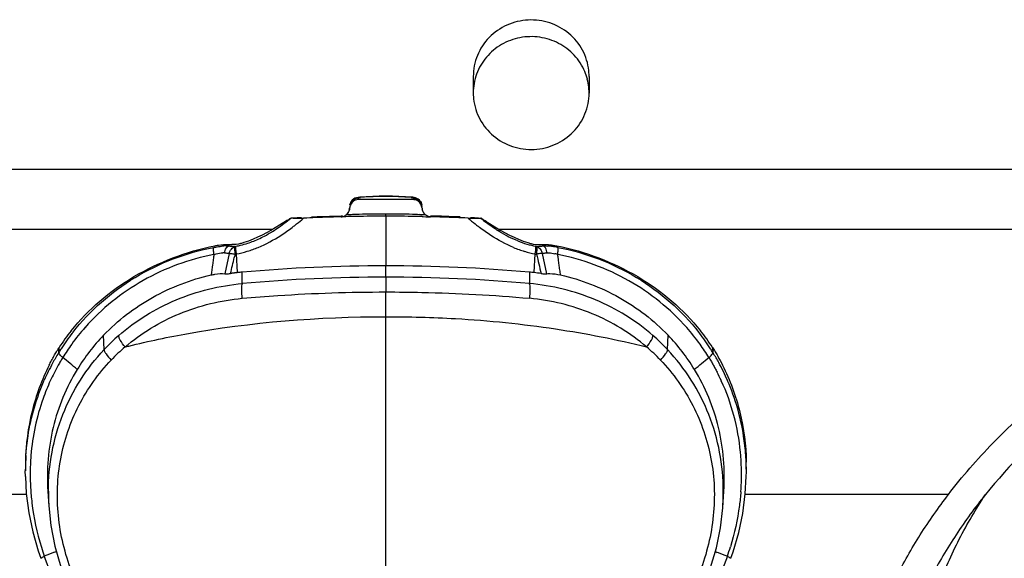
# Model space of a CAD drawing. Header units: millimetres. Extents: x -108 to 621, y -139 to 745.
# Tile 23 of 29: x 279 to 313, y 621 to 640. Entities that reach past the tile are written whole.
import ezdxf

# ---------------------------------------------------------------- set-up
doc = ezdxf.new("R2010")
doc.units = ezdxf.units.MM
doc.header["$LTSCALE"] = 23.1
doc.layers.get('0').update_dxf_attribs({"linetype": 'CONTINUOUS'})

msp = doc.modelspace()

# ---------------------------------------------------------------- linework, layer by layer
at = {"color": 7, "linetype": 'CONTINUOUS'}
for p, q in [((294.908, 637.677), (294.908, 637.102)), ((298.908, 637.677), (298.898, 637.88)), ((298.908, 637.677), (298.908, 637.102)), ((298.908, 637.102), (298.898, 637.305)), ((294.909, 637.102), (294.919, 636.898)), ((292.794, 633.508), (292.794, 633.508)), ((292.842, 633.422), (290.941, 633.422)), ((293.088, 633.356), (293.051, 633.401)), ((290.392, 632.861), (290.349, 632.857)), ((290.456, 632.832), (290.351, 632.829)), ((290.506, 632.833), (290.456, 632.831)), ((290.608, 632.835), (290.506, 632.833)), ((290.641, 632.836), (290.608, 632.835)), ((293.141, 632.836), (293.176, 632.835)), ((293.176, 632.835), (293.277, 632.833)), ((293.277, 632.833), (293.339, 632.831)), ((293.339, 632.832), (293.432, 632.829)), ((288.311, 632.598), (288.216, 632.537)), ((288.371, 632.637), (288.311, 632.598)), ((288.4, 632.655), (288.371, 632.637)), ((295.382, 632.655), (295.411, 632.637)), ((295.411, 632.637), (295.471, 632.598)), ((295.471, 632.598), (295.566, 632.537)), ((286.457, 631.822), (286.457, 631.875)), ((297.326, 631.831), (297.326, 631.822)), ((286.773, 630.903), (286.735, 631.547)), ((291.891, 630.745), (291.891, 631.136)), ((280.604, 628.148), (280.618, 628.322)), ((303.164, 628.322), (303.178, 628.148)), ((279.448, 624.193), (279.447, 624.056)), ((279.449, 623.868), (279.447, 624.056)), ((304.335, 624.056), (304.335, 624.193)), ((280.224, 623.356), (280.258, 622.836))]:
    msp.add_line(p, q, dxfattribs=at)
at = {"color": 9, "linetype": 'CONTINUOUS'}
for p, q in [((329.123, 634.459), (254.659, 634.459)), ((290.941, 633.444), (290.941, 633.472)), ((292.841, 633.472), (292.841, 633.444)), ((290.351, 632.848), (290.351, 632.835)), ((290.351, 632.835), (290.351, 632.829)), ((291.891, 632.849), (291.891, 632.925)), ((291.891, 632.849), (291.891, 631.136)), ((293.432, 632.829), (293.432, 632.848)), ((287.982, 632.394), (260.076, 632.394)), ((323.742, 632.394), (295.8, 632.394)), ((286.669, 631.804), (286.712, 631.812)), ((286.489, 631.567), (286.338, 630.862)), ((286.688, 631.539), (286.735, 631.547)), ((297.009, 630.903), (297.047, 631.547)), ((297.444, 630.863), (297.294, 631.567)), ((286.937, 630.657), (286.934, 630.919)), ((296.846, 630.919), (296.845, 630.527)), ((286.937, 630.527), (286.937, 630.657)), ((291.891, 630.745), (291.891, 630.236)), ((291.891, 629.381), (291.891, 630.236)), ((291.891, 606.457), (291.891, 629.381)), ((282.17, 628.248), (282.148, 628.74)), ((301.612, 628.248), (301.635, 628.74)), ((279.486, 623.24), (272.474, 623.24)), ((311.309, 623.24), (304.297, 623.24)), ((280.11, 621.09), (280.101, 621.113)), ((280.329, 620.514), (280.11, 621.09)), ((303.681, 621.113), (303.378, 620.313))]:
    msp.add_line(p, q, dxfattribs=at)
at = {"color": 7, "linetype": 'CONTINUOUS'}
for points in [[(293.051, 633.401), (293.008, 633.438), (292.962, 633.465), (292.915, 633.485), (292.867, 633.498), (292.818, 633.506), (292.792, 633.508)], [(293.141, 633.183), (293.136, 633.24), (293.117, 633.302), (293.088, 633.356)], [(290.349, 632.857), (289.947, 632.845), (289.523, 632.83), (289.329, 632.822)], [(294.453, 632.822), (294.26, 632.83), (293.835, 632.845), (293.433, 632.857)], [(279.449, 623.868), (279.482, 623.275), (279.568, 622.611), (279.705, 621.951), (279.892, 621.299), (279.98, 621.041)], [(303.802, 621.041), (303.881, 621.269), (304.071, 621.926), (304.211, 622.592), (304.299, 623.262), (304.333, 623.87)], [(303.002, 620.455), (303.097, 620.718), (303.3, 621.406), (303.441, 622.095), (303.521, 622.783), (303.558, 623.356)], [(280.257, 622.855), (280.329, 622.173), (280.469, 621.459), (280.677, 620.744), (280.78, 620.455)]]:
    msp.add_lwpolyline(points, dxfattribs=at)
for centre, radius, start, end in [((296.992, 637.097), 1.917, 14.6541, 22.9046), ((297.007, 637.1), 1.901, 6.1874, 14.666), ((291.892, 621.691), 11.852, 85.637, 94.3627), ((290.995, 633.091), 0.356, 163.4805, 173.9205), ((292.841, 633.147), 0.275, 79.0486, 89.9331), ((291.78, 573.107), 59.739, 91.57855, 91.78637), ((292.829, 535.019), 97.841, 91.45164, 91.57856), ((290.312, 633.162), 0.339, 301.6746, 307.2859), ((290.325, 633.141), 0.315, 323.9507, 357.0898), ((291.179, 633.091), 0.54, 173.6694, 176.1897), ((291.769, 582.203), 50.646, 91.0233, 91.2763), ((291.878, 574.915), 57.934, 89.98718, 91.00218), ((291.889, 572.539), 60.31, 89.02111, 89.9984), ((291.948, 575.918), 56.93, 88.7994, 89.0222), ((293.449, 633.134), 0.304, 224.2698, 232.6976), ((293.47, 633.162), 0.339, 232.7167, 238.3378), ((291.808, 568.997), 63.853, 88.34843, 88.54271), ((292.255, 580.832), 52.037, 87.5793, 88.7019), ((291.925, 573.065), 59.784, 88.14099, 88.34843), ((291.938, 627.156), 6.539, 122.0213, 122.7577), ((288.84, 636.826), 4.048, 270.0673, 270.9796), ((288.827, 637.929), 5.152, 270.9243, 271.6956), ((288.851, 637.118), 4.34, 271.6917, 272.664), ((292.944, 551.597), 81.278, 92.43976, 92.74491), ((291.118, 593.416), 39.419, 92.0598, 92.3746), ((291.35, 586.945), 45.894, 91.7894, 92.0599), ((291.956, 574.078), 58.77, 87.92842, 88.13938), ((291.894, 572.348), 60.501, 87.72355, 87.92842), ((291.88, 571.964), 60.886, 87.3177, 87.72463), ((291.525, 626.656), 7.132, 57.2621, 57.6136), ((304.967, 631.862), 7.642, 179.9007, 180.2314), ((319.131, 623.629), 33.393, 166.2979, 166.4987), ((291.889, 574.599), 56.537, 89.9973, 95.0271), ((291.894, 574.619), 56.517, 84.9734, 90.0032), ((287.555, 623.822), 7.124, 95.0286, 96.299), ((296.207, 623.631), 7.316, 83.7068, 84.9841), ((296.134, 622.993), 7.958, 81.9231, 83.6854), ((286.297, 624.683), 6.745, 141.373, 147.3443), ((297.485, 624.682), 6.746, 32.6581, 38.6264), ((287.208, 623.899), 7.003, 136.2708, 148.4465), ((296.574, 623.899), 7.003, 31.5533, 43.7291), ((287.658, 624.03), 8.21, 176.989, 179.8172), ((287.654, 624.193), 8.206, 178.5389, 180.0001), ((287.564, 624.035), 8.116, 176.0554, 176.9857), ((296.2, 624.033), 8.135, 2.7797, 3.945), ((296.108, 624.029), 8.227, 0.1897, 2.778), ((296.113, 624.192), 8.221, 0.006, 1.1715), ((296.075, 624.029), 8.26, 358.8985, 0.1917), ((277.524, 628.922), 8.215, 290.8944, 291.4129), ((306.261, 628.927), 8.221, 248.5943, 249.1014)]:
    msp.add_arc(centre, radius, start, end, dxfattribs=at)
at = {"color": 9, "linetype": 'CONTINUOUS'}
for centre, radius, start, end in [((291.855, 622.595), 10.936, 92.8926, 94.4136), ((291.891, 621.926), 11.606, 87.0962, 92.9047), ((291.923, 622.545), 10.985, 85.5848, 87.0972), ((290.941, 633.161), 0.312, 90.0427, 100.8694), ((291.608, 613.339), 19.583, 92.7889, 93.192), ((291.586, 613.782), 19.14, 92.5345, 92.7883), ((291.561, 614.369), 18.553, 91.8414, 92.5367), ((292.217, 614.267), 18.654, 87.4655, 88.158), ((292.189, 613.616), 19.306, 87.1725, 87.4677), ((292.165, 613.145), 19.778, 86.8142, 87.1722), ((293.436, 633.145), 0.295, 183.0858, 193.8216), ((284.735, 637.456), 6.073, 303.9808, 306.8048), ((283.686, 638.858), 7.824, 306.8026, 309.0731), ((284.319, 638.208), 7.2, 307.0628, 308.0783), ((291.868, 572.9), 59.968, 92.76479, 93.03242), ((284.152, 638.423), 7.472, 308.0754, 308.5845), ((283.786, 638.876), 8.055, 308.6071, 310.829), ((301.917, 641.322), 11.162, 229.9106, 231.5287), ((291.909, 572.705), 60.163, 86.97194, 87.23343), ((300.695, 639.796), 9.207, 231.5738, 231.9875), ((300.233, 639.204), 8.456, 231.982, 232.836), ((300.223, 639.017), 8.028, 230.9436, 232.7332), ((299.446, 638), 6.747, 232.7516, 234.0719), ((285.891, 635.597), 3.882, 294.2806, 297.8492), ((285.652, 636.046), 4.391, 297.8708, 301.7421), ((285.282, 636.648), 5.097, 301.7161, 303.9508), ((284.764, 637.609), 6.453, 302.8735, 307.1166), ((286.424, 629.621), 2.202, 91.0493, 95.2677), ((286.417, 629.873), 1.95, 88.8415, 91.0033), ((286.471, 630.456), 1.363, 81.6224, 82.9238), ((286.059, 635.213), 3.463, 280.8606, 282.4819), ((286.064, 635.194), 3.444, 282.4791, 286.9782), ((286.034, 635.277), 3.531, 287.0387, 294.2982), ((297.728, 635.22), 3.471, 248.3045, 253.8202), ((297.72, 635.202), 3.452, 253.8549, 259.1452), ((297.711, 635.151), 3.4, 259.1398, 259.864), ((297.467, 628.532), 3.294, 92.4638, 93.1637), ((297.351, 629.513), 2.31, 84.7582, 86.8334), ((297.32, 629.198), 2.627, 80.829, 84.7262), ((286.293, 630.786), 0.799, 88.0041, 91.8089), ((288.989, 631.907), 2.33, 187.1795, 188.1192), ((289.277, 631.948), 2.621, 188.1135, 188.9904), ((297.822, 635.495), 4.023, 247.772, 253.5306), ((297.859, 635.618), 4.151, 253.5212, 258.7233), ((296.881, 631.461), 0.426, 14.4089, 21.3367), ((297.427, 630.2), 1.389, 76.2487, 77.5024), ((297.285, 628.966), 2.861, 80.0521, 80.8761), ((297.401, 630.093), 1.499, 73.5944, 76.2334), ((297.274, 628.899), 2.93, 79.022, 80.0518), ((291.897, 574.131), 56.614, 90.0062, 95.0261), ((291.89, 574.245), 56.5, 84.9689, 89.9988), ((287.136, 624.105), 7.682, 142.1703, 147.1199), ((287.159, 624.015), 7.542, 138.4858, 144.1116), ((287.171, 624.079), 7.726, 141.9427, 142.1746), ((296.627, 624.018), 7.537, 35.855, 41.4415), ((296.612, 624.079), 7.725, 37.8222, 38.0576), ((296.648, 624.106), 7.68, 32.8837, 37.8265), ((287.132, 624.035), 7.507, 144.1184, 148.3603), ((287.374, 623.341), 7.152, 131.1137, 136.6819), ((296.408, 623.341), 7.152, 43.318, 48.8863), ((296.651, 624.036), 7.507, 31.6397, 35.8506), ((287.152, 624.097), 7.7, 148.4501, 151.4658), ((287.311, 624), 7.887, 148.2651, 148.4543), ((287.075, 624.145), 7.609, 147.1261, 148.2609), ((287.343, 623.166), 6.825, 130.7437, 136.261), ((296.439, 623.166), 6.825, 43.739, 49.2563), ((296.709, 624.147), 7.606, 31.7382, 32.8774), ((287.124, 624.113), 7.667, 151.4711, 156.3139), ((296.659, 624.113), 7.667, 23.4986, 28.7516), ((287.132, 624.034), 7.507, 153.0707, 155.3243), ((296.646, 624.032), 7.513, 24.6859, 27.2387), ((296.56, 623.998), 7.604, 5.3502, 24.6496), ((296.282, 623.964), 7.885, 4.1802, 5.407), ((287.584, 623.951), 7.969, 175.38, 177.8084), ((296.158, 623.956), 8.009, 1.5856, 4.178), ((287.745, 623.946), 8.13, 179.0897, 180.4259), ((287.691, 623.947), 8.076, 177.8064, 179.0903), ((296.052, 623.952), 8.115, 0.2135, 1.5876), ((287.774, 623.946), 8.159, 180.4259, 181.8219), ((287.835, 623.948), 8.22, 181.823, 183.2761), ((295.866, 623.954), 8.301, 355.7511, 358.7853), ((295.965, 623.952), 8.202, 358.7876, 0.2135), ((287.883, 623.332), 7.641, 179.8192, 183.5764), ((295.901, 623.332), 7.639, 356.4594, 0.1813), ((288.907, 624.14), 9.312, 196.968, 198.97), ((294.856, 624.14), 9.33, 341.0675, 343.1498)]:
    msp.add_arc(centre, radius, start, end, dxfattribs=at)
at = {"color": 7, "linetype": 'CONTINUOUS'}
for points, knots in [([(298.898, 637.88), (298.871, 638.124), (298.72, 638.609), (298.236, 639.195), (297.565, 639.566), (296.802, 639.668), (296.054, 639.489), (295.425, 639.052), (295.007, 638.419), (294.909, 637.922), (294.909, 637.677)], [0, 0, 0, 0, 0.123533, 0.248083, 0.373888, 0.500451, 0.626885, 0.752369, 0.876588, 1, 1, 1, 1]), ([(298.758, 637.843), (298.671, 638.049), (298.42, 638.435), (297.871, 638.852), (297.21, 639.065), (296.514, 639.049), (295.864, 638.807), (295.335, 638.365), (294.989, 637.774), (294.909, 637.324), (294.909, 637.102)], [0, 0, 0, 0, 0.12404, 0.249225, 0.375353, 0.501812, 0.627841, 0.752871, 0.876761, 1, 1, 1, 1]), ([(294.919, 636.898), (294.946, 636.654), (295.097, 636.17), (295.581, 635.584), (296.252, 635.213), (297.015, 635.111), (297.763, 635.29), (298.391, 635.727), (298.81, 636.36), (298.908, 636.857), (298.908, 637.102)], [0, 0, 0, 0, 0.123533, 0.248083, 0.373889, 0.500451, 0.626884, 0.752369, 0.876588, 1, 1, 1, 1]), ([(290.99, 633.508), (290.915, 633.503), (290.759, 633.463), (290.664, 633.322), (290.648, 633.247)], [0, 0, 0, 0, 0.495988, 1, 1, 1, 1]), ([(293.141, 633.129), (293.136, 633.178), (293.105, 633.276), (293.034, 633.351), (292.991, 633.378)], [0, 0, 0, 0, 0.49885, 1, 1, 1, 1]), ([(288.471, 632.7), (288.481, 632.706), (288.516, 632.728), (288.552, 632.75), (288.579, 632.765)], [0, 0, 0, 0, 0.277547, 1, 1, 1, 1]), ([(288.579, 632.765), (288.582, 632.767), (288.595, 632.773), (288.608, 632.78), (288.618, 632.784)], [0, 0, 0, 0, 0.290058, 1, 1, 1, 1]), ([(288.695, 632.783), (288.69, 632.784), (288.674, 632.786), (288.657, 632.787), (288.645, 632.788)], [0, 0, 0, 0, 0.287345, 1, 1, 1, 1]), ([(288.695, 632.783), (288.706, 632.782), (288.756, 632.778), (288.806, 632.777), (288.845, 632.777)], [0, 0, 0, 0, 0.216913, 1, 1, 1, 1]), ([(294.729, 632.782), (294.793, 632.779), (294.912, 632.776), (295.032, 632.777), (295.087, 632.783)], [0, 0, 0, 0, 0.538166, 1, 1, 1, 1]), ([(295.087, 632.783), (295.092, 632.784), (295.108, 632.786), (295.125, 632.787), (295.137, 632.788)], [0, 0, 0, 0, 0.28733, 1, 1, 1, 1]), ([(295.204, 632.765), (295.2, 632.767), (295.187, 632.773), (295.174, 632.78), (295.165, 632.784)], [0, 0, 0, 0, 0.290061, 1, 1, 1, 1]), ([(295.204, 632.765), (295.214, 632.759), (295.262, 632.731), (295.309, 632.702), (295.345, 632.679)], [0, 0, 0, 0, 0.214048, 1, 1, 1, 1]), ([(325.54, 632.394), (324.357, 631.79), (321.999, 630.555), (317.422, 627.868), (314.256, 625.306), (312.587, 623.24)], [0, 0, 0, 0, 0.250021, 0.500332, 1, 1, 1, 1]), ([(281.027, 628.893), (281.324, 629.265), (281.994, 629.96), (283.187, 630.807), (284.532, 631.451), (285.498, 631.732), (285.994, 631.83)], [0, 0, 0, 0, 0.242587, 0.489346, 0.742129, 1, 1, 1, 1]), ([(285.994, 631.83), (286.034, 631.838), (286.187, 631.865), (286.343, 631.877), (286.457, 631.875)], [0, 0, 0, 0, 0.264577, 1, 1, 1, 1]), ([(286.457, 631.875), (286.467, 631.875), (286.507, 631.875), (286.547, 631.874), (286.577, 631.872)], [0, 0, 0, 0, 0.260623, 1, 1, 1, 1]), ([(286.988, 631.937), (286.952, 631.925), (286.818, 631.887), (286.678, 631.867), (286.577, 631.872)], [0, 0, 0, 0, 0.271349, 1, 1, 1, 1]), ([(296.795, 631.937), (296.83, 631.925), (296.964, 631.887), (297.104, 631.867), (297.205, 631.872)], [0, 0, 0, 0, 0.271337, 1, 1, 1, 1]), ([(297.205, 631.872), (297.215, 631.873), (297.255, 631.874), (297.295, 631.875), (297.326, 631.875)], [0, 0, 0, 0, 0.239083, 1, 1, 1, 1]), ([(297.325, 631.875), (297.337, 631.875), (297.385, 631.876), (297.434, 631.874), (297.47, 631.872)], [0, 0, 0, 0, 0.24158, 1, 1, 1, 1]), ([(297.47, 631.872), (297.496, 631.87), (297.603, 631.862), (297.708, 631.846), (297.788, 631.83)], [0, 0, 0, 0, 0.241051, 1, 1, 1, 1]), ([(297.788, 631.83), (298.284, 631.732), (299.25, 631.451), (300.596, 630.807), (301.788, 629.96), (302.458, 629.265), (302.755, 628.893)], [0, 0, 0, 0, 0.257871, 0.510654, 0.757414, 1, 1, 1, 1]), ([(282.148, 628.74), (282.64, 629.254), (283.796, 630.144), (285.157, 630.661), (285.861, 630.822)], [0, 0, 0, 0, 0.4965, 1, 1, 1, 1]), ([(285.861, 630.822), (285.905, 630.832), (286.063, 630.863), (286.226, 630.875), (286.341, 630.863)], [0, 0, 0, 0, 0.280267, 1, 1, 1, 1]), ([(286.338, 630.862), (286.351, 630.861), (286.416, 630.859), (286.48, 630.865), (286.53, 630.872)], [0, 0, 0, 0, 0.213727, 1, 1, 1, 1]), ([(286.773, 630.903), (286.772, 630.898), (286.756, 630.904), (286.743, 630.898), (286.728, 630.898), (286.707, 630.895), (286.682, 630.892), (286.642, 630.887), (286.591, 630.881), (286.551, 630.875), (286.53, 630.872)], [0, 0, 0, 0, 0.063897, 0.124718, 0.187705, 0.250161, 0.375193, 0.500196, 0.750141, 1, 1, 1, 1]), ([(297.252, 630.872), (297.27, 630.87), (297.333, 630.862), (297.398, 630.858), (297.444, 630.863)], [0, 0, 0, 0, 0.278805, 1, 1, 1, 1]), ([(297.444, 630.863), (297.479, 630.867), (297.639, 630.874), (297.799, 630.85), (297.921, 630.822)], [0, 0, 0, 0, 0.214052, 1, 1, 1, 1]), ([(297.921, 630.822), (298.625, 630.661), (299.986, 630.144), (301.142, 629.254), (301.635, 628.74)], [0, 0, 0, 0, 0.503519, 1, 1, 1, 1]), ([(280.268, 627.707), (280.295, 627.76), (280.336, 627.839), (280.392, 627.944), (280.436, 628.021), (280.48, 628.098), (280.517, 628.161), (280.548, 628.211), (280.567, 628.242), (280.583, 628.267), (280.593, 628.282), (280.599, 628.295), (280.607, 628.303), (280.611, 628.311), (280.615, 628.324), (280.618, 628.322)], [0, 0, 0, 0, 0.252595, 0.378218, 0.503394, 0.628129, 0.752436, 0.814432, 0.876329, 0.907217, 0.938302, 0.953954, 0.968102, 0.985401, 1, 1, 1, 1]), ([(303.164, 628.322), (303.178, 628.297), (303.212, 628.249), (303.272, 628.148), (303.378, 627.97), (303.461, 627.813), (303.514, 627.707)], [0, 0, 0, 0, 0.123527, 0.247449, 0.496541, 1, 1, 1, 1]), ([(280.268, 627.707), (280.014, 627.199), (279.616, 626.118), (279.465, 624.976), (279.45, 624.402)], [0, 0, 0, 0, 0.497257, 1, 1, 1, 1]), ([(281.24, 627.563), (281.052, 627.254), (280.72, 626.605), (280.266, 625.211), (280.176, 624.091), (280.224, 623.356)], [0, 0, 0, 0, 0.247372, 0.49615, 1, 1, 1, 1]), ([(303.558, 623.356), (303.606, 624.091), (303.489, 625.572), (302.919, 626.946), (302.542, 627.563)], [0, 0, 0, 0, 0.504624, 1, 1, 1, 1]), ([(303.514, 627.707), (303.771, 627.193), (304.173, 626.098), (304.321, 624.941), (304.333, 624.36)], [0, 0, 0, 0, 0.497228, 1, 1, 1, 1]), ([(312.587, 623.24), (312.227, 622.795), (311.551, 621.87), (310.684, 620.389), (309.918, 618.858), (309.438, 617.825), (309.199, 617.309)], [0, 0, 0, 0, 0.250657, 0.501014, 0.750922, 1, 1, 1, 1])]:
    msp.add_open_spline(points, degree=3, knots=knots, dxfattribs=at)
at = {"color": 9, "linetype": 'CONTINUOUS'}
for points in [[(290.99, 633.508), (290.999, 633.509), (291.007, 633.504), (291.014, 633.498)], [(292.794, 633.508), (292.785, 633.509), (292.777, 633.504), (292.77, 633.498)], [(290.647, 633.241), (290.659, 633.295), (290.689, 633.349), (290.729, 633.388)], [(290.729, 633.388), (290.77, 633.428), (290.826, 633.456), (290.883, 633.467)], [(290.941, 633.444), (290.941, 633.436), (290.941, 633.429), (290.941, 633.422)], [(292.841, 633.472), (292.917, 633.473), (292.999, 633.441), (293.054, 633.387)], [(292.842, 633.422), (292.841, 633.429), (292.841, 633.436), (292.841, 633.444)], [(293.054, 633.387), (293.094, 633.348), (293.124, 633.294), (293.135, 633.238)], [(290.641, 633.129), (290.637, 633.057), (290.603, 632.982), (290.551, 632.932)], [(291.891, 632.925), (291.582, 632.925), (291.274, 632.922), (290.965, 632.912)], [(292.816, 632.912), (292.508, 632.922), (292.2, 632.925), (291.891, 632.925)], [(293.195, 632.974), (293.174, 633.004), (293.158, 633.039), (293.15, 633.074)], [(295.808, 632.32), (295.698, 632.388), (295.591, 632.46), (295.487, 632.536)], [(287.488, 631.774), (287.76, 631.888), (288.02, 632.03), (288.267, 632.189)], [(295.519, 632.187), (295.384, 632.275), (295.253, 632.368), (295.125, 632.465)], [(296.3, 631.772), (296.027, 631.883), (295.766, 632.026), (295.519, 632.187)], [(296.445, 631.995), (296.223, 632.083), (296.01, 632.194), (295.808, 632.32)], [(286.629, 631.781), (286.642, 631.79), (286.655, 631.798), (286.669, 631.804)], [(286.735, 631.547), (286.861, 631.57), (286.986, 631.601), (287.109, 631.638)], [(287.109, 631.638), (287.237, 631.676), (287.364, 631.723), (287.488, 631.774)], [(297.047, 631.547), (297.063, 631.544), (297.078, 631.541), (297.094, 631.539)], [(303.193, 628.125), (303.188, 628.133), (303.183, 628.141), (303.178, 628.148)], [(303.381, 627.801), (303.321, 627.911), (303.257, 628.019), (303.193, 628.125)]]:
    msp.add_open_spline(points, degree=3, dxfattribs=at)
at = {"color": 7, "linetype": 'CONTINUOUS'}
for points in [[(290.747, 633.344), (290.703, 633.304), (290.67, 633.249), (290.653, 633.192)], [(290.941, 633.422), (290.871, 633.422), (290.798, 633.391), (290.747, 633.344)], [(292.991, 633.378), (292.962, 633.396), (292.928, 633.41), (292.893, 633.417)], [(290.351, 632.829), (290.4, 632.831), (290.449, 632.848), (290.49, 632.873)], [(290.518, 632.892), (290.541, 632.91), (290.562, 632.932), (290.58, 632.956)], [(290.628, 633.066), (290.635, 633.086), (290.639, 633.106), (290.64, 633.127)], [(293.141, 633.129), (293.145, 633.054), (293.179, 632.975), (293.231, 632.922)], [(293.432, 632.829), (293.383, 632.831), (293.333, 632.848), (293.292, 632.873)], [(288.216, 632.537), (287.833, 632.291), (287.42, 632.081), (286.988, 631.937)], [(288.645, 632.788), (288.636, 632.788), (288.626, 632.787), (288.618, 632.784)], [(295.137, 632.788), (295.146, 632.788), (295.156, 632.787), (295.165, 632.784)], [(295.566, 632.537), (295.949, 632.291), (296.362, 632.081), (296.795, 631.937)], [(297.094, 631.539), (297.148, 631.317), (297.197, 631.094), (297.252, 630.872)], [(286.53, 630.872), (286.576, 631.056), (286.617, 631.241), (286.661, 631.425)], [(281.24, 627.563), (281.075, 627.701), (280.907, 627.836), (280.74, 627.974)], [(302.542, 627.563), (302.707, 627.702), (302.876, 627.836), (303.042, 627.974)], [(280.453, 621.247), (280.336, 621.203), (280.218, 621.159), (280.101, 621.113)], [(303.329, 621.247), (303.446, 621.202), (303.564, 621.159), (303.681, 621.113)]]:
    msp.add_open_spline(points, degree=3, dxfattribs=at)
at = {"color": 9, "linetype": 'CONTINUOUS'}
for points, knots in [([(290.941, 633.472), (290.941, 633.481), (290.974, 633.494), (290.996, 633.497), (291.014, 633.498)], [0, 0, 0, 0, 0.327109, 1, 1, 1, 1]), ([(292.769, 633.498), (292.786, 633.497), (292.809, 633.494), (292.84, 633.481), (292.841, 633.472)], [0, 0, 0, 0, 0.667815, 1, 1, 1, 1]), ([(312.351, 617.695), (312.698, 618.539), (313.481, 620.193), (314.953, 622.51), (316.73, 624.603), (318.741, 626.467), (320.911, 628.139), (323.946, 630.168), (326.323, 631.529), (327.924, 632.403)], [0, 0, 0, 0, 0.12505, 0.250081, 0.37507, 0.500088, 0.625098, 0.75009, 1, 1, 1, 1]), ([(285.951, 631.775), (285.974, 631.779), (286.063, 631.795), (286.154, 631.807), (286.221, 631.814)], [0, 0, 0, 0, 0.255064, 1, 1, 1, 1]), ([(286.321, 631.584), (286.325, 631.61), (286.348, 631.699), (286.4, 631.79), (286.457, 631.822)], [0, 0, 0, 0, 0.293139, 1, 1, 1, 1]), ([(286.457, 631.822), (286.473, 631.822), (286.534, 631.819), (286.595, 631.814), (286.639, 631.808)], [0, 0, 0, 0, 0.267652, 1, 1, 1, 1]), ([(286.669, 631.804), (286.664, 631.781), (286.667, 631.717), (286.672, 631.655), (286.677, 631.616)], [0, 0, 0, 0, 0.377501, 1, 1, 1, 1]), ([(286.713, 631.712), (286.712, 631.723), (286.71, 631.756), (286.708, 631.79), (286.712, 631.812)], [0, 0, 0, 0, 0.327651, 1, 1, 1, 1]), ([(297.07, 631.712), (297.07, 631.723), (297.073, 631.756), (297.075, 631.789), (297.07, 631.812)], [0, 0, 0, 0, 0.310742, 1, 1, 1, 1]), ([(297.094, 631.539), (297.103, 631.594), (297.112, 631.681), (297.12, 631.772), (297.113, 631.804)], [0, 0, 0, 0, 0.62598, 1, 1, 1, 1]), ([(297.113, 631.804), (297.126, 631.806), (297.183, 631.814), (297.241, 631.818), (297.285, 631.821)], [0, 0, 0, 0, 0.230361, 1, 1, 1, 1]), ([(297.113, 631.804), (297.13, 631.796), (297.203, 631.752), (297.254, 631.677), (297.278, 631.616)], [0, 0, 0, 0, 0.231515, 1, 1, 1, 1]), ([(297.326, 631.822), (297.338, 631.823), (297.389, 631.823), (297.44, 631.822), (297.478, 631.82)], [0, 0, 0, 0, 0.241818, 1, 1, 1, 1]), ([(297.462, 631.584), (297.457, 631.61), (297.434, 631.699), (297.383, 631.79), (297.326, 631.822)], [0, 0, 0, 0, 0.293209, 1, 1, 1, 1]), ([(281.087, 628.841), (281.676, 629.593), (283.158, 630.894), (284.999, 631.59), (285.951, 631.775)], [0, 0, 0, 0, 0.49613, 1, 1, 1, 1]), ([(285.958, 631.531), (285.105, 631.363), (283.453, 630.758), (282.08, 629.655), (281.512, 629.013)], [0, 0, 0, 0, 0.503702, 1, 1, 1, 1]), ([(285.958, 631.531), (285.947, 631.472), (285.935, 631.354), (285.9, 631.118), (285.877, 630.94), (285.861, 630.822)], [0, 0, 0, 0, 0.249851, 0.499786, 1, 1, 1, 1]), ([(285.958, 631.531), (285.951, 631.581), (285.944, 631.662), (285.941, 631.746), (285.951, 631.775)], [0, 0, 0, 0, 0.62464, 1, 1, 1, 1]), ([(285.958, 631.531), (285.985, 631.539), (286.086, 631.566), (286.19, 631.581), (286.268, 631.584)], [0, 0, 0, 0, 0.261876, 1, 1, 1, 1]), ([(286.321, 631.584), (286.336, 631.583), (286.392, 631.581), (286.448, 631.575), (286.489, 631.567)], [0, 0, 0, 0, 0.271978, 1, 1, 1, 1]), ([(286.489, 631.567), (286.494, 631.589), (286.522, 631.671), (286.577, 631.745), (286.629, 631.781)], [0, 0, 0, 0, 0.266557, 1, 1, 1, 1]), ([(286.489, 631.567), (286.503, 631.566), (286.57, 631.56), (286.636, 631.549), (286.688, 631.539)], [0, 0, 0, 0, 0.210091, 1, 1, 1, 1]), ([(286.735, 631.547), (286.732, 631.562), (286.724, 631.617), (286.716, 631.672), (286.713, 631.712)], [0, 0, 0, 0, 0.27294, 1, 1, 1, 1]), ([(297.047, 631.547), (297.05, 631.563), (297.059, 631.618), (297.066, 631.673), (297.07, 631.712)], [0, 0, 0, 0, 0.288901, 1, 1, 1, 1]), ([(297.294, 631.567), (297.28, 631.566), (297.212, 631.56), (297.146, 631.549), (297.094, 631.539)], [0, 0, 0, 0, 0.210097, 1, 1, 1, 1]), ([(297.294, 631.567), (297.306, 631.57), (297.362, 631.579), (297.418, 631.582), (297.462, 631.584)], [0, 0, 0, 0, 0.22745, 1, 1, 1, 1]), ([(297.462, 631.584), (297.482, 631.584), (297.572, 631.584), (297.661, 631.571), (297.728, 631.556)], [0, 0, 0, 0, 0.23282, 1, 1, 1, 1]), ([(297.921, 630.822), (297.913, 630.881), (297.897, 630.999), (297.877, 631.147), (297.861, 631.265), (297.851, 631.339), (297.842, 631.398), (297.838, 631.435), (297.833, 631.465), (297.831, 631.487), (297.827, 631.509), (297.822, 631.524), (297.824, 631.531)], [0, 0, 0, 0, 0.25017, 0.500209, 0.625183, 0.750127, 0.812596, 0.875036, 0.906339, 0.937332, 0.96901, 1, 1, 1, 1]), ([(297.824, 631.531), (297.831, 631.581), (297.838, 631.662), (297.841, 631.746), (297.831, 631.775)], [0, 0, 0, 0, 0.624644, 1, 1, 1, 1]), ([(302.277, 629.006), (301.709, 629.649), (300.333, 630.756), (298.678, 631.363), (297.824, 631.531)], [0, 0, 0, 0, 0.496294, 1, 1, 1, 1]), ([(297.831, 631.775), (298.783, 631.59), (300.624, 630.894), (302.106, 629.593), (302.695, 628.841)], [0, 0, 0, 0, 0.503869, 1, 1, 1, 1]), ([(282.671, 628.73), (283.256, 629.241), (284.61, 630.08), (286.155, 630.457), (286.938, 630.527)], [0, 0, 0, 0, 0.497011, 1, 1, 1, 1]), ([(286.936, 630.016), (286.926, 630.121), (286.917, 630.267), (286.922, 630.437), (286.93, 630.503), (286.938, 630.527)], [0, 0, 0, 0, 0.617491, 0.851147, 1, 1, 1, 1]), ([(296.844, 630.527), (296.853, 630.503), (296.86, 630.437), (296.866, 630.267), (296.857, 630.121), (296.847, 630.016)], [0, 0, 0, 0, 0.148797, 0.382453, 1, 1, 1, 1]), ([(301.111, 628.73), (300.526, 629.241), (299.172, 630.08), (297.627, 630.457), (296.845, 630.527)], [0, 0, 0, 0, 0.497012, 1, 1, 1, 1]), ([(286.936, 630.016), (287.346, 630.053), (288.995, 630.181), (290.649, 630.234), (291.891, 630.236)], [0, 0, 0, 0, 0.249069, 1, 1, 1, 1]), ([(291.891, 630.236), (292.306, 630.235), (293.959, 630.218), (295.612, 630.126), (296.847, 630.016)], [0, 0, 0, 0, 0.250715, 1, 1, 1, 1]), ([(282.889, 628.336), (283.449, 628.811), (284.734, 629.595), (286.195, 629.95), (286.936, 630.016)], [0, 0, 0, 0, 0.496945, 1, 1, 1, 1]), ([(300.894, 628.336), (300.335, 628.813), (299.048, 629.595), (297.587, 629.949), (296.847, 630.016)], [0, 0, 0, 0, 0.496961, 1, 1, 1, 1]), ([(282.889, 628.336), (283.573, 628.508), (286.533, 629.142), (289.571, 629.381), (291.891, 629.381)], [0, 0, 0, 0, 0.233233, 1, 1, 1, 1]), ([(291.891, 629.381), (292.693, 629.381), (294.652, 629.33), (297.668, 629.024), (299.857, 628.596), (300.894, 628.336)], [0, 0, 0, 0, 0.264739, 0.646911, 1, 1, 1, 1]), ([(311.309, 623.24), (311.783, 623.864), (312.82, 625.044), (314.537, 626.653), (316.386, 628.104), (317.687, 628.976), (318.349, 629.394)], [0, 0, 0, 0, 0.250174, 0.500328, 0.750226, 1, 1, 1, 1]), ([(282.889, 628.336), (282.828, 628.409), (282.75, 628.514), (282.684, 628.65), (282.669, 628.707), (282.671, 628.73)], [0, 0, 0, 0, 0.623813, 0.851463, 1, 1, 1, 1]), ([(300.894, 628.336), (300.954, 628.409), (301.032, 628.514), (301.098, 628.65), (301.114, 628.707), (301.111, 628.73)], [0, 0, 0, 0, 0.623813, 0.851463, 1, 1, 1, 1]), ([(280.242, 623.356), (280.245, 624.254), (280.574, 626.056), (281.562, 627.603), (282.17, 628.248)], [0, 0, 0, 0, 0.50306, 1, 1, 1, 1]), ([(280.74, 627.974), (280.703, 628.003), (280.655, 628.047), (280.612, 628.109), (280.603, 628.137), (280.604, 628.148)], [0, 0, 0, 0, 0.631062, 0.850559, 1, 1, 1, 1]), ([(282.17, 628.248), (282.169, 628.226), (282.187, 628.172), (282.262, 628.045), (282.347, 627.95), (282.412, 627.884)], [0, 0, 0, 0, 0.146874, 0.373036, 1, 1, 1, 1]), ([(301.37, 627.884), (301.435, 627.95), (301.52, 628.045), (301.595, 628.172), (301.613, 628.226), (301.612, 628.248)], [0, 0, 0, 0, 0.626963, 0.853126, 1, 1, 1, 1]), ([(303.54, 623.356), (303.537, 624.254), (303.208, 626.056), (302.22, 627.603), (301.612, 628.248)], [0, 0, 0, 0, 0.503054, 1, 1, 1, 1]), ([(303.042, 627.974), (303.079, 628.003), (303.127, 628.047), (303.17, 628.109), (303.179, 628.137), (303.178, 628.148)], [0, 0, 0, 0, 0.630991, 0.850493, 1, 1, 1, 1]), ([(280.74, 627.974), (280.715, 627.929), (280.66, 627.842), (280.559, 627.662), (280.485, 627.526), (280.439, 627.434)], [0, 0, 0, 0, 0.250026, 0.499964, 1, 1, 1, 1]), ([(281.047, 620.578), (280.814, 621.199), (280.496, 622.496), (280.572, 624.488), (281.21, 626.352), (281.967, 627.421), (282.412, 627.884)], [0, 0, 0, 0, 0.254231, 0.50588, 0.753783, 1, 1, 1, 1]), ([(301.37, 627.884), (301.815, 627.421), (302.572, 626.352), (303.211, 624.488), (303.286, 622.496), (302.968, 621.199), (302.735, 620.578)], [0, 0, 0, 0, 0.246216, 0.49412, 0.745771, 1, 1, 1, 1]), ([(303.042, 627.974), (303.05, 627.965), (303.06, 627.942), (303.085, 627.902), (303.116, 627.85), (303.152, 627.788), (303.2, 627.704), (303.258, 627.599), (303.303, 627.513), (303.325, 627.471)], [0, 0, 0, 0, 0.062482, 0.125065, 0.249975, 0.374954, 0.499944, 0.749937, 1, 1, 1, 1]), ([(279.467, 624.593), (279.482, 624.818), (279.581, 625.708), (279.833, 626.581), (280.102, 627.193)], [0, 0, 0, 0, 0.252374, 1, 1, 1, 1]), ([(280.31, 627.169), (280.218, 626.967), (279.882, 626.143), (279.695, 625.259), (279.641, 624.593)], [0, 0, 0, 0, 0.248892, 1, 1, 1, 1]), ([(304.315, 624.593), (304.3, 624.816), (304.203, 625.698), (303.954, 626.563), (303.69, 627.17)], [0, 0, 0, 0, 0.252351, 1, 1, 1, 1]), ([(279.628, 623.478), (279.638, 623.305), (279.7, 622.61), (279.848, 621.923), (280.001, 621.423)], [0, 0, 0, 0, 0.249097, 1, 1, 1, 1]), ([(304.144, 623.339), (304.132, 623.179), (304.066, 622.536), (303.926, 621.9), (303.786, 621.436)], [0, 0, 0, 0, 0.249194, 1, 1, 1, 1]), ([(308.144, 617.309), (308.336, 617.835), (308.763, 618.874), (309.482, 620.398), (310.315, 621.871), (310.97, 622.79), (311.309, 623.24)], [0, 0, 0, 0, 0.249047, 0.49893, 0.749307, 1, 1, 1, 1]), ([(309.734, 616.619), (309.917, 617.202), (310.294, 618.359), (310.92, 620.065), (311.654, 621.712), (312.26, 622.743), (312.587, 623.24)], [0, 0, 0, 0, 0.253269, 0.50489, 0.753354, 1, 1, 1, 1]), ([(280.101, 621.113), (280.086, 621.1), (280.06, 621.077), (280.017, 621.057), (279.998, 621.048), (279.979, 621.044), (279.98, 621.041)], [0, 0, 0, 0, 0.422849, 0.737135, 0.931761, 1, 1, 1, 1]), ([(303.802, 621.041), (303.803, 621.044), (303.785, 621.048), (303.765, 621.057), (303.722, 621.077), (303.696, 621.1), (303.681, 621.113)], [0, 0, 0, 0, 0.068246, 0.262853, 0.577135, 1, 1, 1, 1])]:
    msp.add_open_spline(points, degree=3, knots=knots, dxfattribs=at)

doc.saveas('drawing.dxf')
